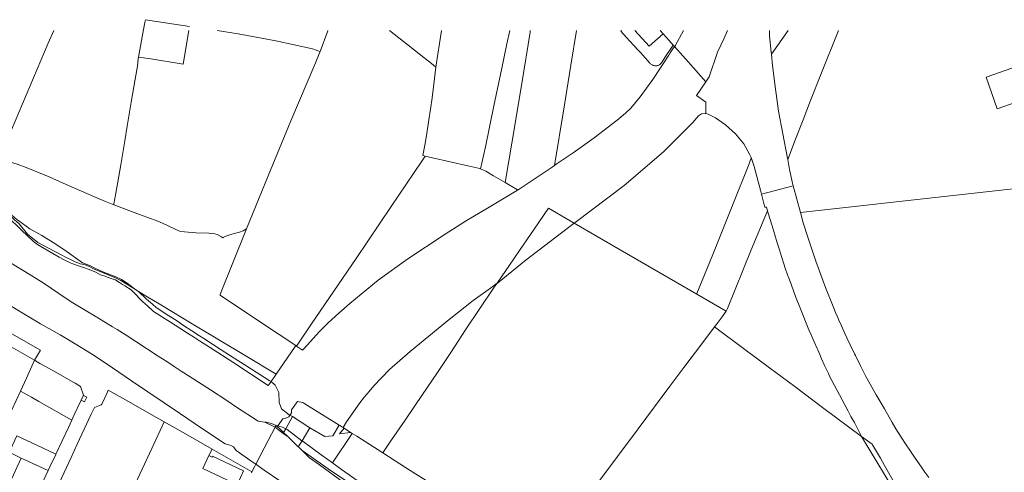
# Model space of a CAD drawing. Header units: metres. Extents: x 151449 to 154753, y 463150 to 465307.
# Tile 43 of 52: x 152974 to 154054, y 464810 to 465307. Entities that reach past the tile are written whole.
import ezdxf

# ---------------------------------------------------------------- set-up
doc = ezdxf.new("R2010")
doc.units = ezdxf.units.M
doc.layers.add('B-PV-KG-GRENS_PERCEEL-G', color=211, linetype='Continuous', lineweight=9)

msp = doc.modelspace()

# ---------------------------------------------------------------- linework, layer by layer
at = {"layer": 'B-PV-KG-GRENS_PERCEEL-G', "flags": 128}
for points in [[(153111.532, 465303.601), (153109.965, 465296.045)], [(153111.532, 465303.601), (153112.076, 465306.807), (153160.538, 465299.453)], [(153011.689, 465294.866), (153005.544, 465280.904), (152965.227, 465185.721), (152951.652, 465153.602)], [(153109.965, 465296.045), (153104.589, 465265.719)], [(153159.76, 465294.866), (153153.511, 465258.015)], [(153190.764, 465294.866), (153213.797, 465291.371), (153255.257, 465283.612), (153295.116, 465274.704), (153303.282, 465272)], [(153312.161, 465294.739), (153303.62, 465271.888)], [(153312.205, 465294.866), (153312.161, 465294.739)], [(153379.688, 465294.866), (153427.597, 465257.094)], [(153436.701, 465294.866), (153430.528, 465254.665)], [(153511.623, 465294.866), (153508.559, 465280.17), (153502.983, 465253.468), (153494.245, 465212.348), (153484.844, 465167.25), (153479.656, 465142.988)], [(153506.744, 465127.931), (153513.806, 465171.302), (153524.721, 465236.659), (153533.901, 465293.265), (153534.181, 465294.866)], [(153584.98, 465294.866), (153578.628, 465256.736), (153571.361, 465211.055), (153560.708, 465146.802)], [(153634.137, 465294.866), (153633.355, 465294.163)], [(153633.355, 465294.163), (153642.988, 465283.667), (153652.838, 465272.93), (153655.244, 465270.291), (153665.426, 465259.247)], [(153679.756, 465291.439), (153664.424, 465277.676), (153648.836, 465294.866)], [(153676.689, 465294.866), (153679.756, 465291.439)], [(153679.756, 465291.439), (153686.378, 465284.037)], [(153692.879, 465278.265), (153702.205, 465294.866)], [(153750.32, 465294.866), (153746.822, 465286.414)], [(153796.314, 465294.866), (153796.62, 465288.985), (153798.385, 465270.968), (153798.561, 465269.101)], [(153817.005, 465294.866), (153798.561, 465269.101)], [(153872.206, 465294.866), (153852.825, 465246.592), (153841.619, 465218.131), (153833.334, 465196.829), (153824.93, 465175.528), (153816.421, 465153.325)], [(153686.378, 465284.037), (153690.94, 465278.901)], [(153746.822, 465286.414), (153739.544, 465271.087)], [(153303.388, 465271.268), (153297.981, 465257.592), (153271.49, 465195.946), (153246.597, 465135.401), (153222.845, 465077.077)], [(153303.282, 465272), (153303.62, 465271.888)], [(153303.62, 465271.888), (153303.388, 465271.268)], [(153677.932, 465259.34), (153682.566, 465266.286), (153690.94, 465278.901)], [(153687.716, 465270.396), (153686.263, 465267.854)], [(153690.414, 465274.73), (153687.716, 465270.396)], [(153692.275, 465277.398), (153690.414, 465274.73)], [(153690.94, 465278.901), (153692.275, 465277.398)], [(153692.879, 465278.265), (153692.275, 465277.398)], [(153692.275, 465277.398), (153707.595, 465260.152), (153726.712, 465238.741)], [(153739.544, 465271.087), (153730.309, 465244.193)], [(153798.561, 465269.101), (153799.75, 465256.517), (153802.538, 465233.547), (153806.408, 465206.558), (153815.889, 465156.45)], [(153103.252, 465255.909), (153104.247, 465263.791)], [(153104.589, 465265.719), (153104.247, 465263.791)], [(153104.589, 465265.719), (153117.845, 465263.67)], [(153153.511, 465258.015), (153117.845, 465263.67)], [(153686.263, 465267.854), (153668.461, 465241.277), (153654.558, 465221.951), (153644.411, 465209.674), (153638.632, 465204.168), (153629.441, 465196.585), (153604.189, 465177.148), (153580.997, 465160.718), (153562.49, 465148.046)], [(153665.426, 465259.247), (153665.913, 465258.656), (153666.455, 465258.115), (153667.048, 465257.631), (153667.686, 465257.208), (153668.363, 465256.85), (153669.072, 465256.56), (153669.805, 465256.342), (153670.557, 465256.197), (153671.32, 465256.127), (153672.085, 465256.133), (153672.847, 465256.214), (153673.596, 465256.37), (153674.327, 465256.599), (153675.031, 465256.9), (153675.702, 465257.268), (153676.334, 465257.7), (153676.92, 465258.193), (153677.454, 465258.742), (153677.932, 465259.34)], [(153103.252, 465255.909), (153100.933, 465241.429), (153096.43, 465216.315), (153092.044, 465189.829), (153089.297, 465173.774), (153085.213, 465147.398), (153079.703, 465116.294), (153077.557, 465104.73)], [(153430.528, 465254.665), (153428.174, 465235.962), (153426.43, 465220.979), (153424.669, 465208.499), (153422.861, 465196.735), (153420.585, 465182), (153418.637, 465169.046), (153416.209, 465157.613), (153418.853, 465156.998)], [(153430.528, 465254.665), (153427.597, 465257.094)], [(154034.01, 465243.687), (154062.361, 465253.493)], [(153726.712, 465238.741), (153716.592, 465223.402), (153726.816, 465216.29), (153726.575, 465203.789)], [(153730.309, 465244.193), (153726.712, 465238.741)], [(154034.01, 465243.687), (154046.011, 465208.997)], [(154074.351, 465218.834), (154046.011, 465208.997)], [(153726.575, 465203.789), (153725.844, 465203.945), (153721.871, 465203.288), (153718.489, 465201.148), (153711.946, 465193.709), (153680.27, 465161.716), (153637.026, 465124.655), (153583.418, 465084.289), (153582.436, 465083.542)], [(153776.347, 465155.624), (153775.064, 465158.599), (153768.305, 465170.556), (153759.21, 465181.618), (153748.308, 465191.29), (153737.334, 465199.098), (153729.322, 465203.203), (153726.575, 465203.789)], [(152951.652, 465153.602), (152957.569, 465152.312), (152964.049, 465150.545), (152971.56, 465148.043), (152981.132, 465144.658), (153006.519, 465134.4), (153022.005, 465127.47), (153039.295, 465119.563), (153058.762, 465111.119), (153068.24, 465107.079)], [(153277.773, 464948.523), (153294.343, 464973.051), (153343.265, 465044.686), (153381.708, 465101.791), (153415.081, 465151.417)], [(153415.081, 465151.417), (153418.853, 465156.998)], [(153426.884, 465155.133), (153418.853, 465156.998)], [(153426.884, 465155.133), (153465.613, 465146.543), (153478.656, 465143.425), (153479.656, 465142.988)], [(153776.347, 465155.624), (153776.124, 465153.876), (153774.596, 465150.013), (153774.103, 465148.433), (153756.153, 465103.769), (153734.194, 465048.992), (153716.919, 465006.339)], [(153776.347, 465155.624), (153779.684, 465145.706)], [(153816.421, 465153.325), (153815.889, 465156.45)], [(153817.526, 465146.84), (153816.421, 465153.325)], [(153479.656, 465142.988), (153482.128, 465141.909), (153485.271, 465140.444), (153493.92, 465135.451), (153506.744, 465127.931)], [(153520.255, 465119.822), (153521.785, 465120.838), (153558.139, 465145.01)], [(153558.139, 465145.01), (153560.708, 465146.802)], [(153560.708, 465146.802), (153562.49, 465148.046)], [(153779.684, 465145.706), (153782.654, 465134.589)], [(153817.526, 465146.84), (153818.587, 465142.329), (153821.842, 465127.265), (153822.554, 465124.589)], [(154238.742, 465140.361), (154001.364, 465114.156)], [(153782.654, 465134.589), (153786.618, 465119.752), (153787.684, 465115.395)], [(153285.463, 464945.165), (153292.943, 464953.698), (153302.623, 464964.144), (153312.421, 464973.966), (153324.061, 464984.706), (153336.07, 464995.157), (153367.389, 465020.739), (153399.672, 465044.186), (153439.527, 465070.637), (153463.209, 465085.707), (153487.349, 465099.879), (153518.176, 465118.442), (153520.255, 465119.822)], [(153506.744, 465127.931), (153520.159, 465119.878), (153520.255, 465119.822)], [(153787.684, 465115.395), (153822.554, 465124.589)], [(153822.554, 465124.589), (153830.35, 465095.277)], [(152932.876, 465109.809), (152957.317, 465096.349), (152963.132, 465092.413), (152964.244, 465091.495), (152968.21, 465087.594), (152973.545, 465082.563), (152982.864, 465071.244), (152994.059, 465062.072), (153006.44, 465055.637)], [(152934.159, 465112.828), (152959.084, 465097.487), (152964.553, 465093.412), (152969.178, 465089.013), (152985.354, 465077.288), (152998.39, 465069.922), (153010.919, 465062.191), (153023.832, 465053.846), (153043.047, 465039.8), (153051.648, 465036.633), (153055.678, 465034.372), (153065.425, 465030.089), (153079.677, 465024.48), (153085.654, 465021.474), (153092.133, 465017.486), (153101.521, 465010.353)], [(153068.24, 465107.079), (153077.379, 465103.665)], [(153787.684, 465115.395), (153790.542, 465103.715), (153791.404, 465101.544), (153791.735, 465101.009)], [(154001.364, 465114.156), (153830.35, 465095.277)], [(153077.557, 465104.73), (153077.379, 465103.665)], [(153077.379, 465103.665), (153105.578, 465093.13)], [(153582.436, 465083.542), (153554.131, 465099.963), (153538.406, 465076.873), (153523.137, 465054.68), (153515.988, 465044.141), (153497.702, 465017.456)], [(153748.898, 464986.774), (153750.375, 464989.819), (153776.542, 465054.12), (153794.277, 465096.928)], [(153791.735, 465101.009), (153793.023, 465101.153), (153794.277, 465096.928)], [(153794.277, 465096.928), (153795.018, 465094.431), (153799.029, 465081.552), (153802.36, 465070.77), (153805.069, 465061.965), (153807.437, 465054.119), (153809.696, 465046.812), (153812.12, 465038.786), (153813.769, 465034.17), (153816.323, 465026.738), (153817.918, 465022.42), (153820.479, 465015.405), (153825.092, 465002.933)], [(152957.638, 465093.394), (152959.9, 465091.579), (152976.48, 465075.426), (152988.755, 465063.93), (152991.043, 465061.866), (152993.706, 465059.978), (152997.296, 465057.921), (153010.368, 465050.107), (153017.506, 465046.107), (153023.774, 465042.747), (153029.583, 465039.927), (153037.537, 465036.926), (153045.087, 465034.36), (153049.433, 465032.912), (153057.607, 465029.528), (153062.841, 465026.623)], [(153105.578, 465093.13), (153125.541, 465085.522), (153130.687, 465083.343), (153137.639, 465080.16), (153149.386, 465074.756), (153154.799, 465073.808), (153167.435, 465072.701), (153181.604, 465072.486), (153188.304, 465071.733), (153190.597, 465071.001), (153195.39, 465068.334), (153196.796, 465067.443), (153197.462, 465067.68), (153200.206, 465069.333), (153206.835, 465071.543), (153215.161, 465073.512), (153219.31, 465074.979), (153222.845, 465077.077)], [(153830.35, 465095.277), (153833.389, 465083.853), (153838.4, 465067.998), (153847.467, 465041.79), (153857.987, 465012.774), (153866.96, 464990.184), (153868.988, 464985.413), (153871.417, 464979.802), (153872.676, 464977.01), (153875.422, 464970.768), (153879.202, 464962.482), (153881.376, 464957.62), (153884.958, 464949.873), (153889.75, 464939.932), (153890.652, 464938.232)], [(153222.845, 465077.077), (153207.19, 465037.937), (153195.849, 465009.921), (153194.054, 465005.206), (153194.02, 465004.502), (153238.37, 464974.733), (153277.009, 464949.031)], [(153582.436, 465083.542), (153529.61, 465043.377), (153498.032, 465017.705)], [(153582.436, 465083.542), (153632.677, 465054.325), (153716.639, 465005.647)], [(153235.735, 464865.992), (153212.069, 464881.603), (153201.288, 464888.67), (153183.258, 464900.33), (153161.153, 464914.716), (153151.209, 464921.162), (153143.72, 464926.115), (153135.454, 464931.447), (153126.198, 464937.542), (153101.668, 464953.451), (153090.766, 464960.452), (153081.122, 464966.751), (153075.973, 464969.824), (153063.578, 464977.375), (153055.046, 464982.466), (153048.969, 464986.124), (153032.503, 464996.104), (153026.064, 464999.926), (153000, 465017.844), (152979.739, 465030.285), (152962.088, 465041.074), (152943.815, 465051.535), (152922.78, 465063.482), (152907.861, 465072.2)], [(153019.813, 465048.685), (153006.44, 465055.637)], [(153019.813, 465048.685), (153025.306, 465045.627), (153031.392, 465042.721), (153034.938, 465041.11), (153037.954, 465039.806), (153038.961, 465039.491), (153040.442, 465038.988), (153042.814, 465038.351), (153047.075, 465037.23)], [(153091.628, 465016.664), (153085.173, 465020.628), (153079.196, 465023.598), (153071.023, 465026.871), (153065.02, 465029.132), (153055.245, 465033.41), (153051.241, 465035.669), (153047.075, 465037.23)], [(153062.841, 465026.623), (153065.001, 465026.048)], [(153070.274, 465024.347), (153068.536, 465024.975), (153066.778, 465025.542), (153065.001, 465026.048)], [(153070.274, 465024.347), (153075.662, 465022.466), (153079.153, 465021.094), (153080.864, 465020.111), (153083.693, 465018.334), (153086.766, 465016.284)], [(153086.766, 465016.284), (153089.489, 465014.654), (153096.308, 465010.295), (153098.3, 465008.503), (153109.172, 464997.114), (153114.166, 464992.722), (153121.052, 464986.597), (153139.401, 464974.67), (153149.617, 464968.136), (153158.273, 464962.628), (153165.848, 464957.856), (153171.532, 464954.168), (153182.202, 464947.191), (153196.485, 464938.29), (153208.842, 464930.21), (153212.977, 464927.396), (153219.964, 464922.82), (153227.441, 464917.993), (153228.487, 464917.257)], [(153091.628, 465016.664), (153101.251, 465010.52), (153101.521, 465010.353)], [(153101.521, 465010.353), (153104.622, 465008.432)], [(153332.711, 464865.267), (153347.33, 464886.142), (153352.159, 464892.638), (153357.393, 464898.76), (153362.673, 464904.883), (153371.019, 464913.803), (153379.78, 464922.693), (153391.237, 464932.701), (153402.552, 464942.411), (153412.659, 464950.866), (153443.508, 464976.272), (153471.349, 464998.411), (153490.469, 465012.01)], [(153494.672, 465013.034), (153463.129, 464966.263), (153446.842, 464941.508), (153431.473, 464918.346), (153415.868, 464895.307), (153396.851, 464867.38), (153382.038, 464845.46), (153372.303, 464831.281)], [(153490.469, 465012.01), (153497.702, 465017.456)], [(153497.702, 465017.456), (153494.672, 465013.034)], [(153497.702, 465017.456), (153498.032, 465017.705)], [(152894.586, 465002.352), (152996.927, 464943.866)], [(152951.652, 465000), (152996.937, 464972.803), (153018.405, 464961.026), (153034.87, 464950.964), (153052.88, 464940.062), (153061.141, 464934.554), (153075.998, 464924.617), (153096.678, 464910.49), (153150.579, 464874.094), (153172.567, 464859.308), (153199.607, 464841.169), (153203.594, 464840.202), (153204.546, 464839.901), (153206.567, 464838.941), (153208.47, 464837.981), (153211.435, 464833.862), (153227.7, 464822.706)], [(153247.75, 464910.743), (153223.162, 464926.472), (153213.548, 464932.713), (153204.203, 464938.718), (153195.039, 464944.576), (153185.665, 464950.64), (153176.051, 464956.792), (153171.439, 464959.78), (153162.812, 464965.406), (153153.946, 464971.267), (153147.086, 464975.75), (153141.396, 464979.442), (153135.916, 464982.897), (153128.846, 464987.557), (153123.664, 464991.015), (153119.76, 464994.487), (153113.412, 464999.894), (153104.622, 465008.432)], [(153104.622, 465008.432), (153114.809, 465002.121), (153126.989, 464994.798)], [(153716.919, 465006.339), (153716.639, 465005.647)], [(153716.639, 465005.647), (153748.898, 464986.774)], [(153889.574, 464864.462), (153885.647, 464871.202), (153882.597, 464877.003), (153878.944, 464884.096), (153861.992, 464916.378), (153861.047, 464918.42), (153856.975, 464927.068), (153853.48, 464934.634), (153851.626, 464939.104), (153849.426, 464944.235), (153848.654, 464945.975), (153845.418, 464953.09), (153842.015, 464960.803), (153839.675, 464966.383), (153830.415, 464989.357), (153825.092, 465002.933)], [(153126.989, 464994.798), (153167.058, 464970.707), (153221.601, 464938.012), (153255.374, 464917.6)], [(153739.086, 464973.311), (153744.407, 464980.541)], [(153744.407, 464980.541), (153748.898, 464986.774)], [(153546.075, 464713.728), (153547.02, 464715.305), (153554.077, 464724.841), (153564.057, 464738.5), (153571.725, 464748.979), (153594.845, 464780.355), (153610.301, 464801.43), (153629.764, 464827.385), (153652.453, 464857.874), (153687.245, 464904.37), (153702.634, 464924.97), (153722.279, 464951.16), (153736.248, 464969.572)], [(153736.248, 464969.572), (153739.086, 464973.311)], [(153736.248, 464969.572), (153769.362, 464944.737), (153796.633, 464924.518), (153824.198, 464903.996), (153854.765, 464881.162), (153897.522, 464849.333)], [(152990.292, 464933.155), (152946.564, 464958.046)], [(153255.374, 464917.6), (153276.337, 464948.055)], [(153276.337, 464948.055), (153277.009, 464949.031)], [(153277.009, 464949.031), (153277.773, 464948.523)], [(153277.773, 464948.523), (153284.348, 464944.149), (153285.463, 464945.165)], [(152990.292, 464933.155), (152996.927, 464943.866)], [(153890.652, 464938.232), (153896.334, 464926.773), (153902.195, 464915.293)], [(152981.501, 464913.253), (152990.292, 464933.155)], [(152990.292, 464933.155), (152996.248, 464929.448), (153002.324, 464926.136)], [(153002.324, 464926.136), (153005.067, 464924.64), (153013.638, 464919.711), (153032.876, 464908.81)], [(152981.501, 464913.253), (152974.89, 464898.956)], [(153228.487, 464917.257), (153246.805, 464905.22), (153248.236, 464907.229)], [(153249.786, 464909.48), (153255.374, 464917.6)], [(153902.195, 464915.293), (153913.62, 464895.139), (153917.951, 464887.647), (153922.539, 464879.615), (153930.993, 464864.724), (153935.155, 464857.831), (153940.762, 464848.47), (153945.571, 464841.119), (153950.962, 464833.042), (153956.094, 464825.417), (153963.059, 464815.436), (153966.771, 464810.01), (153971.071, 464804.126)], [(153032.876, 464908.81), (153034.945, 464907.637), (153040.961, 464904.187), (153044.152, 464894.639), (153043.988, 464894.286)], [(153249.786, 464909.48), (153247.75, 464910.743)], [(153248.236, 464907.229), (153248.811, 464908.065)], [(153248.811, 464908.065), (153249.786, 464909.48)], [(153254.277, 464905.514), (153249.786, 464909.48)], [(153254.277, 464905.514), (153258.398, 464897.433), (153258.59, 464886.586), (153261.128, 464879.54), (153269.538, 464873.008), (153270.561, 464872.515)], [(152974.89, 464898.956), (152965.372, 464878.373), (152949.044, 464843.79)], [(152974.89, 464898.956), (152987.005, 464892.345), (152995.292, 464887.58), (153031.276, 464867.188)], [(153062.971, 464716.197), (153000, 464746.15), (152997.113, 464754.778), (153007.816, 464777.483), (153025.348, 464815.122), (153030.591, 464826.274), (153037.318, 464840.743), (153052.725, 464873.659), (153056.105, 464880.967), (153063.452, 464883.973), (153063.856, 464884.261), (153064.133, 464884.673), (153069.781, 464896.534), (153071.21, 464900.3)], [(153043.874, 464894.041), (153041.647, 464889.257), (153041.52, 464888.987)], [(153043.988, 464894.286), (153043.874, 464894.041)], [(153047.752, 464892.483), (153043.988, 464894.286)], [(153045.237, 464887.21), (153047.752, 464892.483)], [(153132.589, 464865.496), (153120.979, 464872.118), (153093.574, 464887.698), (153071.21, 464900.3)], [(153041.339, 464888.603), (153033.637, 464872.246), (153031.276, 464867.188)], [(153041.52, 464888.987), (153041.339, 464888.603)], [(153041.52, 464888.987), (153045.237, 464887.21)], [(153271.091, 464873.313), (153272.407, 464875.293), (153272.421, 464878.434), (153276.084, 464883.819)], [(153278.795, 464887.856), (153276.084, 464883.819)], [(153278.795, 464887.856), (153284.785, 464886.587), (153286.855, 464885.188), (153311.166, 464870.02), (153324.652, 464861.711)], [(153257.289, 464860.902), (153262.76, 464868.629), (153265.04, 464868.981), (153269.383, 464870.744), (153270.561, 464872.515)], [(153273.426, 464871.134), (153265.902, 464857.84)], [(153270.561, 464872.515), (153271.091, 464873.313)], [(153270.561, 464872.515), (153273.426, 464871.134)], [(153273.426, 464871.134), (153292.38, 464858.866)], [(153031.276, 464867.188), (153027.608, 464859.331), (153013.774, 464829.836)], [(153063.562, 464717.464), (153097.756, 464790.871), (153118.908, 464836.104), (153132.589, 464865.496)], [(153185.139, 464835.493), (153156.171, 464852.044), (153132.589, 464865.496)], [(153233.167, 464818.851), (153246.659, 464844.809), (153254.498, 464859.432)], [(153243.072, 464864.984), (153235.735, 464865.992)], [(153254.498, 464859.432), (153254.472, 464859.448), (153243.072, 464864.984)], [(153243.106, 464864.979), (153243.072, 464864.984)], [(153255.579, 464861.448), (153250.167, 464863.432), (153244.336, 464864.882), (153243.8, 464864.884), (153243.106, 464864.979)], [(153254.498, 464859.432), (153255.579, 464861.448)], [(153262.957, 464852.632), (153254.498, 464859.432)], [(153255.579, 464861.448), (153257.289, 464860.902)], [(153263.511, 464853.625), (153260.864, 464856.189), (153255.579, 464861.448)], [(153257.289, 464860.902), (153263.098, 464859.05)], [(153265.902, 464857.84), (153263.098, 464859.05)], [(153292.38, 464858.866), (153283.778, 464844.636)], [(153292.38, 464858.866), (153308.664, 464849.331), (153317.602, 464849.987), (153324.652, 464861.711)], [(153324.652, 464861.711), (153324.665, 464861.703)], [(153324.665, 464861.703), (153325.518, 464861.177)], [(153328.744, 464859.238), (153327.386, 464860.054), (153325.518, 464861.177)], [(153328.744, 464859.238), (153332.711, 464865.267)], [(153329.325, 464858.889), (153328.744, 464859.238)], [(153329.325, 464858.889), (153329.859, 464858.542)], [(153889.574, 464864.462), (153897.522, 464849.333)], [(153013.774, 464829.836), (152992.887, 464839.605), (152981.998, 464844.704), (152970.975, 464849.877), (152966.668, 464840.633), (152962.593, 464831.86)], [(153262.957, 464852.632), (153263.511, 464853.625)], [(153268.137, 464849.143), (153262.957, 464852.632)], [(153265.902, 464857.84), (153263.511, 464853.625)], [(153268.126, 464849.154), (153263.511, 464853.625)], [(153265.927, 464857.829), (153265.902, 464857.84)], [(153267.535, 464856.79), (153265.927, 464857.829)], [(153267.535, 464856.79), (153283.731, 464844.671)], [(153268.137, 464849.143), (153268.126, 464849.154)], [(153279.718, 464837.919), (153278.261, 464839.335), (153268.137, 464849.143)], [(153338.7, 464852.41), (153317.067, 464820.378)], [(153329.859, 464858.542), (153324.843, 464852.104), (153337.098, 464853.832)], [(153329.859, 464858.542), (153337.098, 464853.832)], [(153337.098, 464853.832), (153338.878, 464852.674)], [(153338.878, 464852.674), (153338.7, 464852.41)], [(153338.878, 464852.674), (153343.794, 464849.476), (153372.303, 464831.281)], [(153897.522, 464849.333), (153909.133, 464840.693)], [(153897.522, 464849.333), (153906.806, 464833.549), (153929.802, 464795.337), (153968.271, 464735.23)], [(153283.778, 464844.636), (153279.718, 464837.919)], [(153279.805, 464837.834), (153279.718, 464837.919)], [(153283.845, 464833.909), (153279.805, 464837.834)], [(153283.731, 464844.671), (153283.778, 464844.636)], [(153283.778, 464844.636), (153286.498, 464842.601), (153304.82, 464829.258), (153317.067, 464820.378)], [(153909.133, 464840.693), (153909.382, 464840.255), (153918.045, 464825.45), (153922.635, 464817.507), (153927.14, 464809.774), (153928.958, 464806.586), (153933.195, 464798.857), (153943.17, 464780.843), (153951.787, 464765.086), (153956.543, 464756.455), (153961.733, 464747.132), (153968.271, 464735.23)], [(152962.593, 464831.86), (152966.368, 464830.104), (152975.946, 464825.524)], [(153013.774, 464829.836), (153013.628, 464829.524), (153007.338, 464815.922), (153005.447, 464811.937)], [(153181.754, 464828.31), (153181.529, 464828.416), (153174.874, 464814.196), (153201.898, 464801.405)], [(153181.754, 464828.31), (153185.139, 464835.493)], [(153212.889, 464796.915), (153219.616, 464811.605), (153185.616, 464827.703), (153185.146, 464826.708), (153181.754, 464828.31)], [(153228.841, 464810.523), (153185.139, 464835.493)], [(153411.522, 464753.985), (153381.258, 464766.8), (153377.814, 464769.027), (153371.522, 464773.307), (153349.468, 464788.527), (153334.696, 464798.703), (153326.643, 464804.297), (153316.085, 464811.362), (153283.845, 464833.909)], [(153413.44, 464741.945), (153357.936, 464779.446), (153328.816, 464799.141), (153302.851, 464818.109), (153292.037, 464825.948), (153283.845, 464833.909)], [(153372.303, 464831.281), (153386.034, 464822.52), (153402.434, 464812.008), (153419.957, 464800.942), (153442.079, 464786.823), (153450.328, 464781.673), (153459.616, 464780.606), (153461.333, 464777.597), (153470.502, 464771.708), (153485.189, 464762.177), (153498.601, 464751.117), (153510.131, 464741.578), (153522.362, 464731.134), (153528.75, 464725.649)], [(152975.946, 464825.524), (152949.793, 464770.015), (152949.559, 464769.555), (152949.404, 464769.472)], [(152975.946, 464825.524), (153005.447, 464811.937)], [(153227.7, 464822.706), (153233.167, 464818.851)], [(153228.841, 464810.523), (153231.987, 464816.581), (153233.167, 464818.851)], [(153233.167, 464818.851), (153242.229, 464812.461), (153259.522, 464800.555), (153259.682, 464800.44)], [(153317.067, 464820.378), (153327.09, 464813.111), (153357.975, 464791.522), (153378.718, 464776.83), (153395.221, 464765.244), (153397.283, 464763.819)], [(153005.447, 464811.937), (152995.539, 464791.215), (152983.592, 464765.41), (152982.1, 464762.118), (152972.741, 464758.633), (152949.404, 464769.472)], [(153228.249, 464809.384), (153228.841, 464810.523)]]:
    msp.add_lwpolyline(points, dxfattribs=at)

doc.saveas('drawing.dxf')
